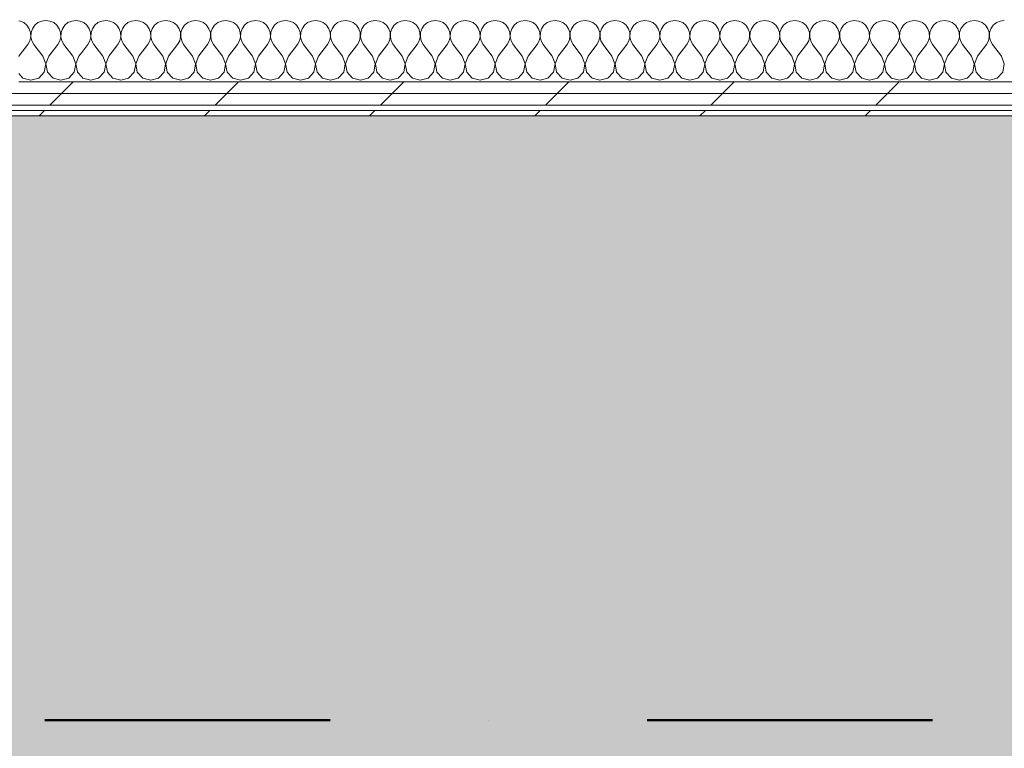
# Model space of a CAD drawing. Header units: millimetres. Extents: x -30280 to 19093, y -19247 to 4746.
# Tile 167 of 198: x -1662 to -567, y -17788 to -16977. Entities that reach past the tile are written whole.
import ezdxf

# ---------------------------------------------------------------- set-up
doc = ezdxf.new("R2010")
doc.units = ezdxf.units.MM
doc.header["$MEASUREMENT"] = 0
doc.linetypes.add('Punto & Rayas', pattern=[670.277762, 317.5, -176.388889, 0, -176.388874])
doc.linetypes.add('Wipeout_Contour', pattern=[1000, 0, -1000])
for name, color, linetype, lineweight, true_color in [('01_2D_Ambit_Pluma_Nº__242', 7, 'Continuous', 50, 0xfb0013), ('14_PAV_Paviment existent_Pluma_Nº__197', 7, 'Continuous', 0, 0xffe68e), ('Nuevo_08_E_Envans secs_Pluma_Nº__102', 7, 'Continuous', 5, 0xcccccc), ('Nuevo_08_E_Envans secs_Pluma_Nº__171', 171, 'Continuous', 13, 0xaaaaff), ('Nuevo_08_E_Envans secs_Pluma_Nº__177', 7, 'Continuous', 15, 0xf7e046)]:
    doc.layers.add(name, color=color, linetype=linetype, lineweight=lineweight, true_color=true_color)
doc.layers.add('14_PAV_Paviment existent', color=7, linetype='Continuous')
doc.layers.add('Nuevo_08_E_Envans secs', color=7, linetype='Continuous')
doc.layers.add('Nuevo_08_E_Envans secs_Pluma_Nº__1', color=7, linetype='Continuous', lineweight=5)
pattern_1 = [(45, (0, 0), (-183.8478, 183.8478), [195, -65]), (45, (7e-14, 183.85), (-183.8478, 183.8478), [195, -65])]

# ---------------------------------------------------------------- blocks, each defined once
blk = doc.blocks.new('Forjado_5_1', base_point=(6678.9, -19246.6))
at = {"layer": '14_PAV_Paviment existent_Pluma_Nº__197', "linetype": 'Continuous', "lineweight": 0, "true_color": 0xffe68e}
blk.add_hatch(color=41, dxfattribs=at).paths.add_polyline_path([(6678.9, -19246.6), (6678.9, -17084), (-28038.7, -17084), (-28050.8, -19246.6)])
at = {"layer": '14_PAV_Paviment existent_Pluma_Nº__197', "color": 41, "linetype": 'Continuous', "lineweight": 0, "true_color": 0xffe68e, "flags": 128}
blk.add_lwpolyline([(6678.9, -19246.6), (-28050.8, -19246.6), (-28038.7, -17084), (6678.9, -17084)], close=True, dxfattribs=at)
blk = doc.blocks.new('*X465')
at = {"layer": 'Nuevo_08_E_Envans secs_Pluma_Nº__102', "color": 254, "linetype": 'Continuous', "lineweight": 5, "true_color": 0xcccccc}
for p, q in [((-1662.1, -16978.3), (-1663.3, -16978.1)), ((-1657.9, -16980.1), (-1662.1, -16978.3)), ((-1654.4, -16983.1), (-1657.9, -16980.1)), ((-1651.8, -16986.9), (-1654.4, -16983.1)), ((-1645.6, -16983.1), (-1648.2, -16986.9)), ((-1642.1, -16980.1), (-1645.6, -16983.1)), ((-1637.9, -16978.3), (-1642.1, -16980.1)), ((-1633.3, -16977.6), (-1637.9, -16978.3)), ((-1628.8, -16978.3), (-1633.3, -16977.6)), ((-1624.6, -16980.1), (-1628.8, -16978.3)), ((-1621, -16983.1), (-1624.6, -16980.1)), ((-1618.4, -16986.9), (-1621, -16983.1)), ((-1612.3, -16983.1), (-1614.9, -16986.9)), ((-1608.8, -16980.1), (-1612.3, -16983.1)), ((-1604.6, -16978.3), (-1608.8, -16980.1)), ((-1600, -16977.6), (-1604.6, -16978.3)), ((-1595.4, -16978.3), (-1600, -16977.6)), ((-1593.3, -16979.2), (-1595.4, -16978.3)), ((-1650.3, -16991.2), (-1651.8, -16986.9)), ((-1650.1, -16995.8), (-1650.3, -16991.2)), ((-1649.7, -16991.2), (-1649.9, -16995.8)), ((-1648.2, -16986.9), (-1649.7, -16991.2)), ((-1617, -16991.2), (-1618.4, -16986.9)), ((-1616.7, -16995.8), (-1617, -16991.2)), ((-1616.4, -16991.2), (-1616.6, -16995.8)), ((-1614.9, -16986.9), (-1616.4, -16991.2)), ((-1663.3, -17017.6), (-1653.3, -17004.3)), ((-1653.3, -17004.3), (-1651.1, -17000.3)), ((-1651.1, -17000.3), (-1650.1, -16995.8)), ((-1649.9, -16995.8), (-1648.9, -17000.3)), ((-1648.9, -17000.3), (-1646.7, -17004.3)), ((-1636.7, -17017.6), (-1646.7, -17004.3)), ((-1630, -17017.6), (-1620, -17004.3)), ((-1620, -17004.3), (-1617.8, -17000.3)), ((-1617.8, -17000.3), (-1616.7, -16995.8)), ((-1616.6, -16995.8), (-1615.6, -17000.3)), ((-1615.6, -17000.3), (-1613.3, -17004.3)), ((-1603.3, -17017.6), (-1613.3, -17004.3)), ((-1596.7, -17017.6), (-1593.4, -17013.2)), ((-1663.3, -17017.6), (-1663.4, -17017.7)), ((-1633.4, -17026.1), (-1636.7, -17017.6)), ((-1635.1, -17035.1), (-1633.4, -17026.1)), ((-1630, -17017.6), (-1633.3, -17026.1)), ((-1633.3, -17026.1), (-1631.6, -17035.1)), ((-1600.1, -17026.1), (-1603.3, -17017.6)), ((-1601.8, -17035.1), (-1600.1, -17026.1)), ((-1596.7, -17017.6), (-1599.9, -17026.1)), ((-1599.9, -17026.1), (-1598.2, -17035.1)), ((-1663.4, -17036.8), (-1658.8, -17041.8)), ((-1641.2, -17041.8), (-1635.1, -17035.1)), ((-1631.6, -17035.1), (-1625.4, -17041.8)), ((-1607.9, -17041.8), (-1601.8, -17035.1)), ((-1598.2, -17035.1), (-1593.4, -17040.4)), ((-1658.8, -17041.8), (-1650, -17044.3)), ((-1650, -17044.3), (-1641.2, -17041.8)), ((-1625.4, -17041.8), (-1616.7, -17044.3)), ((-1616.7, -17044.3), (-1607.9, -17041.8))]:
    blk.add_line(p, q, dxfattribs=at)
blk = doc.blocks.new('*X466')
at = {"layer": 'Nuevo_08_E_Envans secs_Pluma_Nº__102', "color": 254, "linetype": 'Continuous', "lineweight": 5, "true_color": 0xcccccc}
for p, q in [((-1591.2, -16980.1), (-1593.3, -16979.2)), ((-1587.7, -16983.1), (-1591.2, -16980.1)), ((-1585.1, -16986.9), (-1587.7, -16983.1)), ((-1579, -16983.1), (-1581.6, -16986.9)), ((-1575.4, -16980.1), (-1579, -16983.1)), ((-1571.2, -16978.3), (-1575.4, -16980.1)), ((-1566.7, -16977.6), (-1571.2, -16978.3)), ((-1562.1, -16978.3), (-1566.7, -16977.6)), ((-1557.9, -16980.1), (-1562.1, -16978.3)), ((-1554.4, -16983.1), (-1557.9, -16980.1)), ((-1551.8, -16986.9), (-1554.4, -16983.1)), ((-1545.6, -16983.1), (-1548.2, -16986.9)), ((-1542.1, -16980.1), (-1545.6, -16983.1)), ((-1537.9, -16978.3), (-1542.1, -16980.1)), ((-1533.3, -16977.6), (-1537.9, -16978.3)), ((-1528.8, -16978.3), (-1533.3, -16977.6)), ((-1524.6, -16980.1), (-1528.8, -16978.3)), ((-1521, -16983.1), (-1524.6, -16980.1)), ((-1518.4, -16986.9), (-1521, -16983.1)), ((-1512.3, -16983.1), (-1514.9, -16986.9)), ((-1508.8, -16980.1), (-1512.3, -16983.1)), ((-1504.6, -16978.3), (-1508.8, -16980.1)), ((-1500, -16977.6), (-1504.6, -16978.3)), ((-1495.4, -16978.3), (-1500, -16977.6)), ((-1491.2, -16980.1), (-1495.4, -16978.3)), ((-1487.7, -16983.1), (-1491.2, -16980.1)), ((-1485.1, -16986.9), (-1487.7, -16983.1)), ((-1479, -16983.1), (-1481.6, -16986.9)), ((-1475.4, -16980.1), (-1479, -16983.1)), ((-1471.2, -16978.3), (-1475.4, -16980.1)), ((-1466.7, -16977.6), (-1471.2, -16978.3)), ((-1462.1, -16978.3), (-1466.7, -16977.6)), ((-1457.9, -16980.1), (-1462.1, -16978.3)), ((-1454.4, -16983.1), (-1457.9, -16980.1)), ((-1451.8, -16986.9), (-1454.4, -16983.1)), ((-1445.6, -16983.1), (-1448.2, -16986.9)), ((-1442.1, -16980.1), (-1445.6, -16983.1)), ((-1437.9, -16978.3), (-1442.1, -16980.1)), ((-1433.3, -16977.6), (-1437.9, -16978.3)), ((-1428.8, -16978.3), (-1433.3, -16977.6)), ((-1424.6, -16980.1), (-1428.8, -16978.3)), ((-1421, -16983.1), (-1424.6, -16980.1)), ((-1418.4, -16986.9), (-1421, -16983.1)), ((-1412.3, -16983.1), (-1414.9, -16986.9)), ((-1408.8, -16980.1), (-1412.3, -16983.1)), ((-1404.6, -16978.3), (-1408.8, -16980.1)), ((-1400, -16977.6), (-1404.6, -16978.3)), ((-1395.4, -16978.3), (-1400, -16977.6)), ((-1391.2, -16980.1), (-1395.4, -16978.3)), ((-1387.7, -16983.1), (-1391.2, -16980.1)), ((-1385.1, -16986.9), (-1387.7, -16983.1)), ((-1379, -16983.1), (-1381.6, -16986.9)), ((-1375.4, -16980.1), (-1379, -16983.1)), ((-1371.2, -16978.3), (-1375.4, -16980.1)), ((-1366.7, -16977.6), (-1371.2, -16978.3)), ((-1362.1, -16978.3), (-1366.7, -16977.6)), ((-1357.9, -16980.1), (-1362.1, -16978.3)), ((-1354.4, -16983.1), (-1357.9, -16980.1)), ((-1351.8, -16986.9), (-1354.4, -16983.1)), ((-1345.6, -16983.1), (-1348.2, -16986.9)), ((-1342.1, -16980.1), (-1345.6, -16983.1)), ((-1337.9, -16978.3), (-1342.1, -16980.1)), ((-1333.3, -16977.6), (-1337.9, -16978.3)), ((-1328.8, -16978.3), (-1333.3, -16977.6)), ((-1324.6, -16980.1), (-1328.8, -16978.3)), ((-1321, -16983.1), (-1324.6, -16980.1)), ((-1318.4, -16986.9), (-1321, -16983.1)), ((-1312.3, -16983.1), (-1314.9, -16986.9)), ((-1308.8, -16980.1), (-1312.3, -16983.1)), ((-1304.6, -16978.3), (-1308.8, -16980.1)), ((-1300, -16977.6), (-1304.6, -16978.3)), ((-1295.4, -16978.3), (-1300, -16977.6)), ((-1291.2, -16980.1), (-1295.4, -16978.3)), ((-1287.7, -16983.1), (-1291.2, -16980.1)), ((-1285.1, -16986.9), (-1287.7, -16983.1)), ((-1279, -16983.1), (-1281.6, -16986.9)), ((-1275.4, -16980.1), (-1279, -16983.1)), ((-1271.2, -16978.3), (-1275.4, -16980.1)), ((-1266.7, -16977.6), (-1271.2, -16978.3)), ((-1262.1, -16978.3), (-1266.7, -16977.6)), ((-1257.9, -16980.1), (-1262.1, -16978.3)), ((-1254.4, -16983.1), (-1257.9, -16980.1)), ((-1251.8, -16986.9), (-1254.4, -16983.1)), ((-1245.6, -16983.1), (-1248.2, -16986.9)), ((-1242.1, -16980.1), (-1245.6, -16983.1)), ((-1237.9, -16978.3), (-1242.1, -16980.1)), ((-1233.3, -16977.6), (-1237.9, -16978.3)), ((-1228.8, -16978.3), (-1233.3, -16977.6)), ((-1224.6, -16980.1), (-1228.8, -16978.3)), ((-1221, -16983.1), (-1224.6, -16980.1)), ((-1218.4, -16986.9), (-1221, -16983.1)), ((-1212.3, -16983.1), (-1214.9, -16986.9)), ((-1208.8, -16980.1), (-1212.3, -16983.1)), ((-1204.6, -16978.3), (-1208.8, -16980.1)), ((-1200, -16977.6), (-1204.6, -16978.3)), ((-1195.4, -16978.3), (-1200, -16977.6)), ((-1191.2, -16980.1), (-1195.4, -16978.3)), ((-1187.7, -16983.1), (-1191.2, -16980.1)), ((-1185.1, -16986.9), (-1187.7, -16983.1)), ((-1179, -16983.1), (-1181.6, -16986.9)), ((-1175.4, -16980.1), (-1179, -16983.1)), ((-1171.2, -16978.3), (-1175.4, -16980.1)), ((-1166.7, -16977.6), (-1171.2, -16978.3)), ((-1162.1, -16978.3), (-1166.7, -16977.6)), ((-1157.9, -16980.1), (-1162.1, -16978.3)), ((-1154.4, -16983.1), (-1157.9, -16980.1)), ((-1151.8, -16986.9), (-1154.4, -16983.1)), ((-1145.6, -16983.1), (-1148.2, -16986.9)), ((-1142.1, -16980.1), (-1145.6, -16983.1)), ((-1137.9, -16978.3), (-1142.1, -16980.1)), ((-1133.3, -16977.6), (-1137.9, -16978.3)), ((-1128.8, -16978.3), (-1133.3, -16977.6)), ((-1124.6, -16980.1), (-1128.8, -16978.3)), ((-1121, -16983.1), (-1124.6, -16980.1)), ((-1118.4, -16986.9), (-1121, -16983.1)), ((-1112.3, -16983.1), (-1114.9, -16986.9)), ((-1108.8, -16980.1), (-1112.3, -16983.1)), ((-1104.6, -16978.3), (-1108.8, -16980.1)), ((-1100, -16977.6), (-1104.6, -16978.3)), ((-1095.4, -16978.3), (-1100, -16977.6)), ((-1091.2, -16980.1), (-1095.4, -16978.3)), ((-1087.7, -16983.1), (-1091.2, -16980.1)), ((-1085.1, -16986.9), (-1087.7, -16983.1)), ((-1079, -16983.1), (-1081.6, -16986.9)), ((-1075.4, -16980.1), (-1079, -16983.1)), ((-1071.2, -16978.3), (-1075.4, -16980.1)), ((-1066.7, -16977.6), (-1071.2, -16978.3)), ((-1062.1, -16978.3), (-1066.7, -16977.6)), ((-1057.9, -16980.1), (-1062.1, -16978.3)), ((-1054.4, -16983.1), (-1057.9, -16980.1)), ((-1051.8, -16986.9), (-1054.4, -16983.1)), ((-1045.6, -16983.1), (-1048.2, -16986.9)), ((-1042.1, -16980.1), (-1045.6, -16983.1)), ((-1037.9, -16978.3), (-1042.1, -16980.1)), ((-1033.3, -16977.6), (-1037.9, -16978.3)), ((-1028.8, -16978.3), (-1033.3, -16977.6)), ((-1024.6, -16980.1), (-1028.8, -16978.3)), ((-1021, -16983.1), (-1024.6, -16980.1)), ((-1018.4, -16986.9), (-1021, -16983.1)), ((-1012.3, -16983.1), (-1014.9, -16986.9)), ((-1008.8, -16980.1), (-1012.3, -16983.1)), ((-1004.6, -16978.3), (-1008.8, -16980.1)), ((-1000, -16977.6), (-1004.6, -16978.3)), ((-995.4, -16978.3), (-1000, -16977.6)), ((-991.2, -16980.1), (-995.4, -16978.3)), ((-987.7, -16983.1), (-991.2, -16980.1)), ((-985.1, -16986.9), (-987.7, -16983.1)), ((-979, -16983.1), (-981.6, -16986.9)), ((-975.4, -16980.1), (-979, -16983.1)), ((-971.2, -16978.3), (-975.4, -16980.1)), ((-966.7, -16977.6), (-971.2, -16978.3)), ((-962.1, -16978.3), (-966.7, -16977.6)), ((-957.9, -16980.1), (-962.1, -16978.3)), ((-954.4, -16983.1), (-957.9, -16980.1)), ((-951.8, -16986.9), (-954.4, -16983.1)), ((-945.6, -16983.1), (-948.2, -16986.9)), ((-942.1, -16980.1), (-945.6, -16983.1)), ((-937.9, -16978.3), (-942.1, -16980.1)), ((-933.3, -16977.6), (-937.9, -16978.3)), ((-928.8, -16978.3), (-933.3, -16977.6)), ((-924.6, -16980.1), (-928.8, -16978.3)), ((-921, -16983.1), (-924.6, -16980.1)), ((-918.4, -16986.9), (-921, -16983.1)), ((-912.3, -16983.1), (-914.9, -16986.9)), ((-908.8, -16980.1), (-912.3, -16983.1)), ((-904.6, -16978.3), (-908.8, -16980.1)), ((-900, -16977.6), (-904.6, -16978.3)), ((-895.4, -16978.3), (-900, -16977.6)), ((-891.2, -16980.1), (-895.4, -16978.3)), ((-887.7, -16983.1), (-891.2, -16980.1)), ((-885.1, -16986.9), (-887.7, -16983.1)), ((-879, -16983.1), (-881.6, -16986.9)), ((-875.4, -16980.1), (-879, -16983.1)), ((-871.2, -16978.3), (-875.4, -16980.1)), ((-866.7, -16977.6), (-871.2, -16978.3)), ((-862.1, -16978.3), (-866.7, -16977.6)), ((-857.9, -16980.1), (-862.1, -16978.3)), ((-854.4, -16983.1), (-857.9, -16980.1)), ((-851.8, -16986.9), (-854.4, -16983.1)), ((-845.6, -16983.1), (-848.2, -16986.9)), ((-842.1, -16980.1), (-845.6, -16983.1)), ((-837.9, -16978.3), (-842.1, -16980.1)), ((-833.3, -16977.6), (-837.9, -16978.3)), ((-828.8, -16978.3), (-833.3, -16977.6)), ((-824.6, -16980.1), (-828.8, -16978.3)), ((-821, -16983.1), (-824.6, -16980.1)), ((-818.4, -16986.9), (-821, -16983.1)), ((-812.3, -16983.1), (-814.9, -16986.9)), ((-808.8, -16980.1), (-812.3, -16983.1)), ((-804.6, -16978.3), (-808.8, -16980.1)), ((-800, -16977.6), (-804.6, -16978.3)), ((-795.4, -16978.3), (-800, -16977.6)), ((-791.2, -16980.1), (-795.4, -16978.3)), ((-787.7, -16983.1), (-791.2, -16980.1)), ((-785.1, -16986.9), (-787.7, -16983.1)), ((-779, -16983.1), (-781.6, -16986.9)), ((-775.4, -16980.1), (-779, -16983.1)), ((-771.2, -16978.3), (-775.4, -16980.1)), ((-766.7, -16977.6), (-771.2, -16978.3)), ((-762.1, -16978.3), (-766.7, -16977.6)), ((-757.9, -16980.1), (-762.1, -16978.3)), ((-754.4, -16983.1), (-757.9, -16980.1)), ((-751.8, -16986.9), (-754.4, -16983.1)), ((-745.6, -16983.1), (-748.2, -16986.9)), ((-742.1, -16980.1), (-745.6, -16983.1)), ((-737.9, -16978.3), (-742.1, -16980.1)), ((-733.3, -16977.6), (-737.9, -16978.3)), ((-728.8, -16978.3), (-733.3, -16977.6)), ((-724.6, -16980.1), (-728.8, -16978.3)), ((-721, -16983.1), (-724.6, -16980.1)), ((-718.4, -16986.9), (-721, -16983.1)), ((-712.3, -16983.1), (-714.9, -16986.9)), ((-708.8, -16980.1), (-712.3, -16983.1)), ((-704.6, -16978.3), (-708.8, -16980.1)), ((-700, -16977.6), (-704.6, -16978.3)), ((-695.4, -16978.3), (-700, -16977.6)), ((-691.2, -16980.1), (-695.4, -16978.3)), ((-687.7, -16983.1), (-691.2, -16980.1)), ((-685.1, -16986.9), (-687.7, -16983.1)), ((-679, -16983.1), (-681.6, -16986.9)), ((-675.4, -16980.1), (-679, -16983.1)), ((-671.2, -16978.3), (-675.4, -16980.1)), ((-666.7, -16977.6), (-671.2, -16978.3)), ((-662.1, -16978.3), (-666.7, -16977.6)), ((-657.9, -16980.1), (-662.1, -16978.3)), ((-654.4, -16983.1), (-657.9, -16980.1)), ((-651.8, -16986.9), (-654.4, -16983.1)), ((-645.6, -16983.1), (-648.2, -16986.9)), ((-642.1, -16980.1), (-645.6, -16983.1)), ((-637.9, -16978.3), (-642.1, -16980.1)), ((-633.3, -16977.6), (-637.9, -16978.3)), ((-628.8, -16978.3), (-633.3, -16977.6)), ((-624.6, -16980.1), (-628.8, -16978.3)), ((-621, -16983.1), (-624.6, -16980.1)), ((-618.4, -16986.9), (-621, -16983.1)), ((-612.3, -16983.1), (-614.9, -16986.9)), ((-608.8, -16980.1), (-612.3, -16983.1)), ((-604.6, -16978.3), (-608.8, -16980.1)), ((-600, -16977.6), (-604.6, -16978.3)), ((-595.4, -16978.3), (-600, -16977.6)), ((-591.2, -16980.1), (-595.4, -16978.3)), ((-587.7, -16983.1), (-591.2, -16980.1)), ((-585.1, -16986.9), (-587.7, -16983.1)), ((-579, -16983.1), (-581.6, -16986.9)), ((-575.4, -16980.1), (-579, -16983.1)), ((-571.2, -16978.3), (-575.4, -16980.1)), ((-566.7, -16977.6), (-571.2, -16978.3)), ((-1583.6, -16991.2), (-1585.1, -16986.9)), ((-1583.4, -16995.8), (-1583.6, -16991.2)), ((-1583, -16991.2), (-1583.3, -16995.8)), ((-1581.6, -16986.9), (-1583, -16991.2)), ((-1550.3, -16991.2), (-1551.8, -16986.9)), ((-1550.1, -16995.8), (-1550.3, -16991.2)), ((-1549.7, -16991.2), (-1549.9, -16995.8)), ((-1548.2, -16986.9), (-1549.7, -16991.2)), ((-1517, -16991.2), (-1518.4, -16986.9)), ((-1516.7, -16995.8), (-1517, -16991.2)), ((-1516.4, -16991.2), (-1516.6, -16995.8)), ((-1514.9, -16986.9), (-1516.4, -16991.2)), ((-1483.6, -16991.2), (-1485.1, -16986.9)), ((-1483.4, -16995.8), (-1483.6, -16991.2)), ((-1483, -16991.2), (-1483.3, -16995.8)), ((-1481.6, -16986.9), (-1483, -16991.2)), ((-1450.3, -16991.2), (-1451.8, -16986.9)), ((-1450.1, -16995.8), (-1450.3, -16991.2)), ((-1449.7, -16991.2), (-1449.9, -16995.8)), ((-1448.2, -16986.9), (-1449.7, -16991.2)), ((-1417, -16991.2), (-1418.4, -16986.9)), ((-1416.7, -16995.8), (-1417, -16991.2)), ((-1416.4, -16991.2), (-1416.6, -16995.8)), ((-1414.9, -16986.9), (-1416.4, -16991.2)), ((-1383.6, -16991.2), (-1385.1, -16986.9)), ((-1383.4, -16995.8), (-1383.6, -16991.2)), ((-1383, -16991.2), (-1383.3, -16995.8)), ((-1381.6, -16986.9), (-1383, -16991.2)), ((-1350.3, -16991.2), (-1351.8, -16986.9)), ((-1350.1, -16995.8), (-1350.3, -16991.2)), ((-1349.7, -16991.2), (-1349.9, -16995.8)), ((-1348.2, -16986.9), (-1349.7, -16991.2)), ((-1317, -16991.2), (-1318.4, -16986.9)), ((-1316.7, -16995.8), (-1317, -16991.2)), ((-1316.4, -16991.2), (-1316.6, -16995.8)), ((-1314.9, -16986.9), (-1316.4, -16991.2)), ((-1283.6, -16991.2), (-1285.1, -16986.9)), ((-1283.4, -16995.8), (-1283.6, -16991.2)), ((-1283, -16991.2), (-1283.3, -16995.8)), ((-1281.6, -16986.9), (-1283, -16991.2)), ((-1250.3, -16991.2), (-1251.8, -16986.9)), ((-1250.1, -16995.8), (-1250.3, -16991.2)), ((-1249.7, -16991.2), (-1249.9, -16995.8)), ((-1248.2, -16986.9), (-1249.7, -16991.2)), ((-1217, -16991.2), (-1218.4, -16986.9)), ((-1216.7, -16995.8), (-1217, -16991.2)), ((-1216.4, -16991.2), (-1216.6, -16995.8)), ((-1214.9, -16986.9), (-1216.4, -16991.2)), ((-1183.6, -16991.2), (-1185.1, -16986.9)), ((-1183.4, -16995.8), (-1183.6, -16991.2)), ((-1183, -16991.2), (-1183.3, -16995.8)), ((-1181.6, -16986.9), (-1183, -16991.2)), ((-1150.3, -16991.2), (-1151.8, -16986.9)), ((-1150.1, -16995.8), (-1150.3, -16991.2)), ((-1149.7, -16991.2), (-1149.9, -16995.8)), ((-1148.2, -16986.9), (-1149.7, -16991.2)), ((-1117, -16991.2), (-1118.4, -16986.9)), ((-1116.7, -16995.8), (-1117, -16991.2)), ((-1116.4, -16991.2), (-1116.6, -16995.8)), ((-1114.9, -16986.9), (-1116.4, -16991.2)), ((-1083.6, -16991.2), (-1085.1, -16986.9)), ((-1083.4, -16995.8), (-1083.6, -16991.2)), ((-1083, -16991.2), (-1083.3, -16995.8)), ((-1081.6, -16986.9), (-1083, -16991.2)), ((-1050.3, -16991.2), (-1051.8, -16986.9)), ((-1050.1, -16995.8), (-1050.3, -16991.2)), ((-1049.7, -16991.2), (-1049.9, -16995.8)), ((-1048.2, -16986.9), (-1049.7, -16991.2)), ((-1017, -16991.2), (-1018.4, -16986.9)), ((-1016.7, -16995.8), (-1017, -16991.2)), ((-1016.4, -16991.2), (-1016.6, -16995.8)), ((-1014.9, -16986.9), (-1016.4, -16991.2)), ((-983.6, -16991.2), (-985.1, -16986.9)), ((-983.4, -16995.8), (-983.6, -16991.2)), ((-983, -16991.2), (-983.3, -16995.8)), ((-981.6, -16986.9), (-983, -16991.2)), ((-950.3, -16991.2), (-951.8, -16986.9)), ((-950.1, -16995.8), (-950.3, -16991.2)), ((-949.7, -16991.2), (-949.9, -16995.8)), ((-948.2, -16986.9), (-949.7, -16991.2)), ((-917, -16991.2), (-918.4, -16986.9)), ((-916.7, -16995.8), (-917, -16991.2)), ((-916.4, -16991.2), (-916.6, -16995.8)), ((-914.9, -16986.9), (-916.4, -16991.2)), ((-883.6, -16991.2), (-885.1, -16986.9)), ((-883.4, -16995.8), (-883.6, -16991.2)), ((-883, -16991.2), (-883.3, -16995.8)), ((-881.6, -16986.9), (-883, -16991.2)), ((-850.3, -16991.2), (-851.8, -16986.9)), ((-850.1, -16995.8), (-850.3, -16991.2)), ((-849.7, -16991.2), (-849.9, -16995.8)), ((-848.2, -16986.9), (-849.7, -16991.2)), ((-817, -16991.2), (-818.4, -16986.9)), ((-816.7, -16995.8), (-817, -16991.2)), ((-816.4, -16991.2), (-816.6, -16995.8)), ((-814.9, -16986.9), (-816.4, -16991.2)), ((-783.6, -16991.2), (-785.1, -16986.9)), ((-783.4, -16995.8), (-783.6, -16991.2)), ((-783, -16991.2), (-783.3, -16995.8)), ((-781.6, -16986.9), (-783, -16991.2)), ((-750.3, -16991.2), (-751.8, -16986.9)), ((-750.1, -16995.8), (-750.3, -16991.2)), ((-749.7, -16991.2), (-749.9, -16995.8)), ((-748.2, -16986.9), (-749.7, -16991.2)), ((-717, -16991.2), (-718.4, -16986.9)), ((-716.7, -16995.8), (-717, -16991.2)), ((-716.4, -16991.2), (-716.6, -16995.8)), ((-714.9, -16986.9), (-716.4, -16991.2)), ((-683.6, -16991.2), (-685.1, -16986.9)), ((-683.4, -16995.8), (-683.6, -16991.2)), ((-683, -16991.2), (-683.3, -16995.8)), ((-681.6, -16986.9), (-683, -16991.2)), ((-650.3, -16991.2), (-651.8, -16986.9)), ((-650.1, -16995.8), (-650.3, -16991.2)), ((-649.7, -16991.2), (-649.9, -16995.8)), ((-648.2, -16986.9), (-649.7, -16991.2)), ((-617, -16991.2), (-618.4, -16986.9)), ((-616.7, -16995.8), (-617, -16991.2)), ((-616.4, -16991.2), (-616.6, -16995.8)), ((-614.9, -16986.9), (-616.4, -16991.2)), ((-583.6, -16991.2), (-585.1, -16986.9)), ((-583.4, -16995.8), (-583.6, -16991.2)), ((-583, -16991.2), (-583.3, -16995.8)), ((-581.6, -16986.9), (-583, -16991.2)), ((-1593.4, -17013.2), (-1586.7, -17004.3)), ((-1586.7, -17004.3), (-1584.4, -17000.3)), ((-1584.4, -17000.3), (-1583.4, -16995.8)), ((-1583.3, -16995.8), (-1582.2, -17000.3)), ((-1582.2, -17000.3), (-1580, -17004.3)), ((-1570, -17017.6), (-1580, -17004.3)), ((-1563.3, -17017.6), (-1553.3, -17004.3)), ((-1553.3, -17004.3), (-1551.1, -17000.3)), ((-1551.1, -17000.3), (-1550.1, -16995.8)), ((-1549.9, -16995.8), (-1548.9, -17000.3)), ((-1548.9, -17000.3), (-1546.7, -17004.3)), ((-1536.7, -17017.6), (-1546.7, -17004.3)), ((-1530, -17017.6), (-1520, -17004.3)), ((-1520, -17004.3), (-1517.8, -17000.3)), ((-1517.8, -17000.3), (-1516.7, -16995.8)), ((-1516.6, -16995.8), (-1515.6, -17000.3)), ((-1515.6, -17000.3), (-1513.3, -17004.3)), ((-1503.3, -17017.6), (-1513.3, -17004.3)), ((-1496.7, -17017.6), (-1486.7, -17004.3)), ((-1486.7, -17004.3), (-1484.4, -17000.3)), ((-1484.4, -17000.3), (-1483.4, -16995.8)), ((-1483.3, -16995.8), (-1482.2, -17000.3)), ((-1482.2, -17000.3), (-1480, -17004.3)), ((-1470, -17017.6), (-1480, -17004.3)), ((-1463.3, -17017.6), (-1453.3, -17004.3)), ((-1453.3, -17004.3), (-1451.1, -17000.3)), ((-1451.1, -17000.3), (-1450.1, -16995.8)), ((-1449.9, -16995.8), (-1448.9, -17000.3)), ((-1448.9, -17000.3), (-1446.7, -17004.3)), ((-1436.7, -17017.6), (-1446.7, -17004.3)), ((-1430, -17017.6), (-1420, -17004.3)), ((-1420, -17004.3), (-1417.8, -17000.3)), ((-1417.8, -17000.3), (-1416.7, -16995.8)), ((-1416.6, -16995.8), (-1415.6, -17000.3)), ((-1415.6, -17000.3), (-1413.3, -17004.3)), ((-1403.3, -17017.6), (-1413.3, -17004.3)), ((-1396.7, -17017.6), (-1386.7, -17004.3)), ((-1386.7, -17004.3), (-1384.4, -17000.3)), ((-1384.4, -17000.3), (-1383.4, -16995.8)), ((-1383.3, -16995.8), (-1382.2, -17000.3)), ((-1382.2, -17000.3), (-1380, -17004.3)), ((-1370, -17017.6), (-1380, -17004.3)), ((-1363.3, -17017.6), (-1353.3, -17004.3)), ((-1353.3, -17004.3), (-1351.1, -17000.3)), ((-1351.1, -17000.3), (-1350.1, -16995.8)), ((-1349.9, -16995.8), (-1348.9, -17000.3)), ((-1348.9, -17000.3), (-1346.7, -17004.3)), ((-1336.7, -17017.6), (-1346.7, -17004.3)), ((-1330, -17017.6), (-1320, -17004.3)), ((-1320, -17004.3), (-1317.8, -17000.3)), ((-1317.8, -17000.3), (-1316.7, -16995.8)), ((-1316.6, -16995.8), (-1315.6, -17000.3)), ((-1315.6, -17000.3), (-1313.3, -17004.3)), ((-1303.3, -17017.6), (-1313.3, -17004.3)), ((-1296.7, -17017.6), (-1286.7, -17004.3)), ((-1286.7, -17004.3), (-1284.4, -17000.3)), ((-1284.4, -17000.3), (-1283.4, -16995.8)), ((-1283.3, -16995.8), (-1282.2, -17000.3)), ((-1282.2, -17000.3), (-1280, -17004.3)), ((-1270, -17017.6), (-1280, -17004.3)), ((-1263.3, -17017.6), (-1253.3, -17004.3)), ((-1253.3, -17004.3), (-1251.1, -17000.3)), ((-1251.1, -17000.3), (-1250.1, -16995.8)), ((-1249.9, -16995.8), (-1248.9, -17000.3)), ((-1248.9, -17000.3), (-1246.7, -17004.3)), ((-1236.7, -17017.6), (-1246.7, -17004.3)), ((-1230, -17017.6), (-1220, -17004.3)), ((-1220, -17004.3), (-1217.8, -17000.3)), ((-1217.8, -17000.3), (-1216.7, -16995.8)), ((-1216.6, -16995.8), (-1215.6, -17000.3)), ((-1215.6, -17000.3), (-1213.3, -17004.3)), ((-1203.3, -17017.6), (-1213.3, -17004.3)), ((-1196.7, -17017.6), (-1186.7, -17004.3)), ((-1186.7, -17004.3), (-1184.4, -17000.3)), ((-1184.4, -17000.3), (-1183.4, -16995.8)), ((-1183.3, -16995.8), (-1182.2, -17000.3)), ((-1182.2, -17000.3), (-1180, -17004.3)), ((-1170, -17017.6), (-1180, -17004.3)), ((-1163.3, -17017.6), (-1153.3, -17004.3)), ((-1153.3, -17004.3), (-1151.1, -17000.3)), ((-1151.1, -17000.3), (-1150.1, -16995.8)), ((-1149.9, -16995.8), (-1148.9, -17000.3)), ((-1148.9, -17000.3), (-1146.7, -17004.3)), ((-1136.7, -17017.6), (-1146.7, -17004.3)), ((-1130, -17017.6), (-1120, -17004.3)), ((-1120, -17004.3), (-1117.8, -17000.3)), ((-1117.8, -17000.3), (-1116.7, -16995.8)), ((-1116.6, -16995.8), (-1115.6, -17000.3)), ((-1115.6, -17000.3), (-1113.3, -17004.3)), ((-1103.3, -17017.6), (-1113.3, -17004.3)), ((-1096.7, -17017.6), (-1086.7, -17004.3)), ((-1086.7, -17004.3), (-1084.4, -17000.3)), ((-1084.4, -17000.3), (-1083.4, -16995.8)), ((-1083.3, -16995.8), (-1082.2, -17000.3)), ((-1082.2, -17000.3), (-1080, -17004.3)), ((-1070, -17017.6), (-1080, -17004.3)), ((-1063.3, -17017.6), (-1053.3, -17004.3)), ((-1053.3, -17004.3), (-1051.1, -17000.3)), ((-1051.1, -17000.3), (-1050.1, -16995.8)), ((-1049.9, -16995.8), (-1048.9, -17000.3)), ((-1048.9, -17000.3), (-1046.7, -17004.3)), ((-1036.7, -17017.6), (-1046.7, -17004.3)), ((-1030, -17017.6), (-1020, -17004.3)), ((-1020, -17004.3), (-1017.8, -17000.3)), ((-1017.8, -17000.3), (-1016.7, -16995.8)), ((-1016.6, -16995.8), (-1015.6, -17000.3)), ((-1015.6, -17000.3), (-1013.3, -17004.3)), ((-1003.3, -17017.6), (-1013.3, -17004.3)), ((-996.7, -17017.6), (-986.7, -17004.3)), ((-986.7, -17004.3), (-984.4, -17000.3)), ((-984.4, -17000.3), (-983.4, -16995.8)), ((-983.3, -16995.8), (-982.2, -17000.3)), ((-982.2, -17000.3), (-980, -17004.3)), ((-970, -17017.6), (-980, -17004.3)), ((-963.3, -17017.6), (-953.3, -17004.3)), ((-953.3, -17004.3), (-951.1, -17000.3)), ((-951.1, -17000.3), (-950.1, -16995.8)), ((-949.9, -16995.8), (-948.9, -17000.3)), ((-948.9, -17000.3), (-946.7, -17004.3)), ((-936.7, -17017.6), (-946.7, -17004.3)), ((-930, -17017.6), (-920, -17004.3)), ((-920, -17004.3), (-917.8, -17000.3)), ((-917.8, -17000.3), (-916.7, -16995.8)), ((-916.6, -16995.8), (-915.6, -17000.3)), ((-915.6, -17000.3), (-913.3, -17004.3)), ((-903.3, -17017.6), (-913.3, -17004.3)), ((-896.7, -17017.6), (-886.7, -17004.3)), ((-886.7, -17004.3), (-884.4, -17000.3)), ((-884.4, -17000.3), (-883.4, -16995.8)), ((-883.3, -16995.8), (-882.2, -17000.3)), ((-882.2, -17000.3), (-880, -17004.3)), ((-870, -17017.6), (-880, -17004.3)), ((-863.3, -17017.6), (-853.3, -17004.3)), ((-853.3, -17004.3), (-851.1, -17000.3)), ((-851.1, -17000.3), (-850.1, -16995.8)), ((-849.9, -16995.8), (-848.9, -17000.3)), ((-848.9, -17000.3), (-846.7, -17004.3)), ((-836.7, -17017.6), (-846.7, -17004.3)), ((-830, -17017.6), (-820, -17004.3)), ((-820, -17004.3), (-817.8, -17000.3)), ((-817.8, -17000.3), (-816.7, -16995.8)), ((-816.6, -16995.8), (-815.6, -17000.3)), ((-815.6, -17000.3), (-813.3, -17004.3)), ((-803.3, -17017.6), (-813.3, -17004.3)), ((-796.7, -17017.6), (-786.7, -17004.3)), ((-786.7, -17004.3), (-784.4, -17000.3)), ((-784.4, -17000.3), (-783.4, -16995.8)), ((-783.3, -16995.8), (-782.2, -17000.3)), ((-782.2, -17000.3), (-780, -17004.3)), ((-770, -17017.6), (-780, -17004.3)), ((-763.3, -17017.6), (-753.3, -17004.3)), ((-753.3, -17004.3), (-751.1, -17000.3)), ((-751.1, -17000.3), (-750.1, -16995.8)), ((-749.9, -16995.8), (-748.9, -17000.3)), ((-748.9, -17000.3), (-746.7, -17004.3)), ((-736.7, -17017.6), (-746.7, -17004.3)), ((-730, -17017.6), (-720, -17004.3)), ((-720, -17004.3), (-717.8, -17000.3)), ((-717.8, -17000.3), (-716.7, -16995.8)), ((-716.6, -16995.8), (-715.6, -17000.3)), ((-715.6, -17000.3), (-713.3, -17004.3)), ((-703.3, -17017.6), (-713.3, -17004.3)), ((-696.7, -17017.6), (-686.7, -17004.3)), ((-686.7, -17004.3), (-684.4, -17000.3)), ((-684.4, -17000.3), (-683.4, -16995.8)), ((-683.3, -16995.8), (-682.2, -17000.3)), ((-682.2, -17000.3), (-680, -17004.3)), ((-670, -17017.6), (-680, -17004.3)), ((-663.3, -17017.6), (-653.3, -17004.3)), ((-653.3, -17004.3), (-651.1, -17000.3)), ((-651.1, -17000.3), (-650.1, -16995.8)), ((-649.9, -16995.8), (-648.9, -17000.3)), ((-648.9, -17000.3), (-646.7, -17004.3)), ((-636.7, -17017.6), (-646.7, -17004.3)), ((-630, -17017.6), (-620, -17004.3)), ((-620, -17004.3), (-617.8, -17000.3)), ((-617.8, -17000.3), (-616.7, -16995.8)), ((-616.6, -16995.8), (-615.6, -17000.3)), ((-615.6, -17000.3), (-613.3, -17004.3)), ((-603.3, -17017.6), (-613.3, -17004.3)), ((-596.7, -17017.6), (-586.7, -17004.3)), ((-586.7, -17004.3), (-584.4, -17000.3)), ((-584.4, -17000.3), (-583.4, -16995.8)), ((-583.3, -16995.8), (-582.2, -17000.3)), ((-582.2, -17000.3), (-580, -17004.3)), ((-570, -17017.6), (-580, -17004.3)), ((-1566.7, -17026.1), (-1570, -17017.6)), ((-1568.4, -17035.1), (-1566.7, -17026.1)), ((-1563.3, -17017.6), (-1566.6, -17026.1)), ((-1566.6, -17026.1), (-1564.9, -17035.1)), ((-1533.4, -17026.1), (-1536.7, -17017.6)), ((-1535.1, -17035.1), (-1533.4, -17026.1)), ((-1530, -17017.6), (-1533.3, -17026.1)), ((-1533.3, -17026.1), (-1531.6, -17035.1)), ((-1500.1, -17026.1), (-1503.3, -17017.6)), ((-1501.8, -17035.1), (-1500.1, -17026.1)), ((-1496.7, -17017.6), (-1499.9, -17026.1)), ((-1499.9, -17026.1), (-1498.2, -17035.1)), ((-1466.7, -17026.1), (-1470, -17017.6)), ((-1468.4, -17035.1), (-1466.7, -17026.1)), ((-1463.3, -17017.6), (-1466.6, -17026.1)), ((-1466.6, -17026.1), (-1464.9, -17035.1)), ((-1433.4, -17026.1), (-1436.7, -17017.6)), ((-1435.1, -17035.1), (-1433.4, -17026.1)), ((-1430, -17017.6), (-1433.3, -17026.1)), ((-1433.3, -17026.1), (-1431.6, -17035.1)), ((-1400.1, -17026.1), (-1403.3, -17017.6)), ((-1401.8, -17035.1), (-1400.1, -17026.1)), ((-1396.7, -17017.6), (-1399.9, -17026.1)), ((-1399.9, -17026.1), (-1398.2, -17035.1)), ((-1366.7, -17026.1), (-1370, -17017.6)), ((-1368.4, -17035.1), (-1366.7, -17026.1)), ((-1363.3, -17017.6), (-1366.6, -17026.1)), ((-1366.6, -17026.1), (-1364.9, -17035.1)), ((-1333.4, -17026.1), (-1336.7, -17017.6)), ((-1335.1, -17035.1), (-1333.4, -17026.1)), ((-1330, -17017.6), (-1333.3, -17026.1)), ((-1333.3, -17026.1), (-1331.6, -17035.1)), ((-1300.1, -17026.1), (-1303.3, -17017.6)), ((-1301.8, -17035.1), (-1300.1, -17026.1)), ((-1296.7, -17017.6), (-1299.9, -17026.1)), ((-1299.9, -17026.1), (-1298.2, -17035.1)), ((-1266.7, -17026.1), (-1270, -17017.6)), ((-1268.4, -17035.1), (-1266.7, -17026.1)), ((-1263.3, -17017.6), (-1266.6, -17026.1)), ((-1266.6, -17026.1), (-1264.9, -17035.1)), ((-1233.4, -17026.1), (-1236.7, -17017.6)), ((-1235.1, -17035.1), (-1233.4, -17026.1)), ((-1230, -17017.6), (-1233.3, -17026.1)), ((-1233.3, -17026.1), (-1231.6, -17035.1)), ((-1200.1, -17026.1), (-1203.3, -17017.6)), ((-1201.8, -17035.1), (-1200.1, -17026.1)), ((-1196.7, -17017.6), (-1199.9, -17026.1)), ((-1199.9, -17026.1), (-1198.2, -17035.1)), ((-1166.7, -17026.1), (-1170, -17017.6)), ((-1168.4, -17035.1), (-1166.7, -17026.1)), ((-1163.3, -17017.6), (-1166.6, -17026.1)), ((-1166.6, -17026.1), (-1164.9, -17035.1)), ((-1133.4, -17026.1), (-1136.7, -17017.6)), ((-1135.1, -17035.1), (-1133.4, -17026.1)), ((-1130, -17017.6), (-1133.3, -17026.1)), ((-1133.3, -17026.1), (-1131.6, -17035.1)), ((-1100.1, -17026.1), (-1103.3, -17017.6)), ((-1101.8, -17035.1), (-1100.1, -17026.1)), ((-1096.7, -17017.6), (-1099.9, -17026.1)), ((-1099.9, -17026.1), (-1098.2, -17035.1)), ((-1066.7, -17026.1), (-1070, -17017.6)), ((-1068.4, -17035.1), (-1066.7, -17026.1)), ((-1063.3, -17017.6), (-1066.6, -17026.1)), ((-1066.6, -17026.1), (-1064.9, -17035.1)), ((-1033.4, -17026.1), (-1036.7, -17017.6)), ((-1035.1, -17035.1), (-1033.4, -17026.1)), ((-1030, -17017.6), (-1033.3, -17026.1)), ((-1033.3, -17026.1), (-1031.6, -17035.1)), ((-1000.1, -17026.1), (-1003.3, -17017.6)), ((-1001.8, -17035.1), (-1000.1, -17026.1)), ((-996.7, -17017.6), (-999.9, -17026.1)), ((-999.9, -17026.1), (-998.2, -17035.1)), ((-966.7, -17026.1), (-970, -17017.6)), ((-968.4, -17035.1), (-966.7, -17026.1)), ((-963.3, -17017.6), (-966.6, -17026.1)), ((-966.6, -17026.1), (-964.9, -17035.1)), ((-933.4, -17026.1), (-936.7, -17017.6)), ((-935.1, -17035.1), (-933.4, -17026.1)), ((-930, -17017.6), (-933.3, -17026.1)), ((-933.3, -17026.1), (-931.6, -17035.1)), ((-900.1, -17026.1), (-903.3, -17017.6)), ((-901.8, -17035.1), (-900.1, -17026.1)), ((-896.7, -17017.6), (-899.9, -17026.1)), ((-899.9, -17026.1), (-898.2, -17035.1)), ((-866.7, -17026.1), (-870, -17017.6)), ((-868.4, -17035.1), (-866.7, -17026.1)), ((-863.3, -17017.6), (-866.6, -17026.1)), ((-866.6, -17026.1), (-864.9, -17035.1)), ((-833.4, -17026.1), (-836.7, -17017.6)), ((-835.1, -17035.1), (-833.4, -17026.1)), ((-830, -17017.6), (-833.3, -17026.1)), ((-833.3, -17026.1), (-831.6, -17035.1)), ((-800.1, -17026.1), (-803.3, -17017.6)), ((-801.8, -17035.1), (-800.1, -17026.1)), ((-796.7, -17017.6), (-799.9, -17026.1)), ((-799.9, -17026.1), (-798.2, -17035.1)), ((-766.7, -17026.1), (-770, -17017.6)), ((-768.4, -17035.1), (-766.7, -17026.1)), ((-763.3, -17017.6), (-766.6, -17026.1)), ((-766.6, -17026.1), (-764.9, -17035.1)), ((-733.4, -17026.1), (-736.7, -17017.6)), ((-735.1, -17035.1), (-733.4, -17026.1)), ((-730, -17017.6), (-733.3, -17026.1)), ((-733.3, -17026.1), (-731.6, -17035.1)), ((-700.1, -17026.1), (-703.3, -17017.6)), ((-701.8, -17035.1), (-700.1, -17026.1)), ((-696.7, -17017.6), (-699.9, -17026.1)), ((-699.9, -17026.1), (-698.2, -17035.1)), ((-666.7, -17026.1), (-670, -17017.6)), ((-668.4, -17035.1), (-666.7, -17026.1)), ((-663.3, -17017.6), (-666.6, -17026.1)), ((-666.6, -17026.1), (-664.9, -17035.1)), ((-633.4, -17026.1), (-636.7, -17017.6)), ((-635.1, -17035.1), (-633.4, -17026.1)), ((-630, -17017.6), (-633.3, -17026.1)), ((-633.3, -17026.1), (-631.6, -17035.1)), ((-600.1, -17026.1), (-603.3, -17017.6)), ((-601.8, -17035.1), (-600.1, -17026.1)), ((-596.7, -17017.6), (-599.9, -17026.1)), ((-599.9, -17026.1), (-598.2, -17035.1)), ((-566.7, -17026.1), (-570, -17017.6)), ((-568.4, -17035.1), (-566.7, -17026.1)), ((-1574.6, -17041.8), (-1568.4, -17035.1)), ((-1564.9, -17035.1), (-1558.8, -17041.8)), ((-1541.2, -17041.8), (-1535.1, -17035.1)), ((-1531.6, -17035.1), (-1525.4, -17041.8)), ((-1507.9, -17041.8), (-1501.8, -17035.1)), ((-1498.2, -17035.1), (-1492.1, -17041.8)), ((-1474.6, -17041.8), (-1468.4, -17035.1)), ((-1464.9, -17035.1), (-1458.8, -17041.8)), ((-1441.2, -17041.8), (-1435.1, -17035.1)), ((-1431.6, -17035.1), (-1425.4, -17041.8)), ((-1407.9, -17041.8), (-1401.8, -17035.1)), ((-1398.2, -17035.1), (-1392.1, -17041.8)), ((-1374.6, -17041.8), (-1368.4, -17035.1)), ((-1364.9, -17035.1), (-1358.8, -17041.8)), ((-1341.2, -17041.8), (-1335.1, -17035.1)), ((-1331.6, -17035.1), (-1325.4, -17041.8)), ((-1307.9, -17041.8), (-1301.8, -17035.1)), ((-1298.2, -17035.1), (-1292.1, -17041.8)), ((-1274.6, -17041.8), (-1268.4, -17035.1)), ((-1264.9, -17035.1), (-1258.8, -17041.8)), ((-1241.2, -17041.8), (-1235.1, -17035.1)), ((-1231.6, -17035.1), (-1225.4, -17041.8)), ((-1207.9, -17041.8), (-1201.8, -17035.1)), ((-1198.2, -17035.1), (-1192.1, -17041.8)), ((-1174.6, -17041.8), (-1168.4, -17035.1)), ((-1164.9, -17035.1), (-1158.8, -17041.8)), ((-1141.2, -17041.8), (-1135.1, -17035.1)), ((-1131.6, -17035.1), (-1125.4, -17041.8)), ((-1107.9, -17041.8), (-1101.8, -17035.1)), ((-1098.2, -17035.1), (-1092.1, -17041.8)), ((-1074.6, -17041.8), (-1068.4, -17035.1)), ((-1064.9, -17035.1), (-1058.8, -17041.8)), ((-1041.2, -17041.8), (-1035.1, -17035.1)), ((-1031.6, -17035.1), (-1025.4, -17041.8)), ((-1007.9, -17041.8), (-1001.8, -17035.1)), ((-998.2, -17035.1), (-992.1, -17041.8)), ((-974.6, -17041.8), (-968.4, -17035.1)), ((-964.9, -17035.1), (-958.8, -17041.8)), ((-941.2, -17041.8), (-935.1, -17035.1)), ((-931.6, -17035.1), (-925.4, -17041.8)), ((-907.9, -17041.8), (-901.8, -17035.1)), ((-898.2, -17035.1), (-892.1, -17041.8)), ((-874.6, -17041.8), (-868.4, -17035.1)), ((-864.9, -17035.1), (-858.8, -17041.8)), ((-841.2, -17041.8), (-835.1, -17035.1)), ((-831.6, -17035.1), (-825.4, -17041.8)), ((-807.9, -17041.8), (-801.8, -17035.1)), ((-798.2, -17035.1), (-792.1, -17041.8)), ((-774.6, -17041.8), (-768.4, -17035.1)), ((-764.9, -17035.1), (-758.8, -17041.8)), ((-741.2, -17041.8), (-735.1, -17035.1)), ((-731.6, -17035.1), (-725.4, -17041.8)), ((-707.9, -17041.8), (-701.8, -17035.1)), ((-698.2, -17035.1), (-692.1, -17041.8)), ((-674.6, -17041.8), (-668.4, -17035.1)), ((-664.9, -17035.1), (-658.8, -17041.8)), ((-641.2, -17041.8), (-635.1, -17035.1)), ((-631.6, -17035.1), (-625.4, -17041.8)), ((-607.9, -17041.8), (-601.8, -17035.1)), ((-598.2, -17035.1), (-592.1, -17041.8)), ((-574.6, -17041.8), (-568.4, -17035.1)), ((-1593.4, -17040.4), (-1592.1, -17041.8)), ((-1592.1, -17041.8), (-1583.3, -17044.3)), ((-1583.3, -17044.3), (-1574.6, -17041.8)), ((-1558.8, -17041.8), (-1550, -17044.3)), ((-1550, -17044.3), (-1541.2, -17041.8)), ((-1525.4, -17041.8), (-1516.7, -17044.3)), ((-1516.7, -17044.3), (-1507.9, -17041.8)), ((-1492.1, -17041.8), (-1483.3, -17044.3)), ((-1483.3, -17044.3), (-1474.6, -17041.8)), ((-1458.8, -17041.8), (-1450, -17044.3)), ((-1450, -17044.3), (-1441.2, -17041.8)), ((-1425.4, -17041.8), (-1416.7, -17044.3)), ((-1416.7, -17044.3), (-1407.9, -17041.8)), ((-1392.1, -17041.8), (-1383.3, -17044.3)), ((-1383.3, -17044.3), (-1374.6, -17041.8)), ((-1358.8, -17041.8), (-1350, -17044.3)), ((-1350, -17044.3), (-1341.2, -17041.8)), ((-1325.4, -17041.8), (-1316.7, -17044.3)), ((-1316.7, -17044.3), (-1307.9, -17041.8)), ((-1292.1, -17041.8), (-1283.3, -17044.3)), ((-1283.3, -17044.3), (-1274.6, -17041.8)), ((-1258.8, -17041.8), (-1250, -17044.3)), ((-1250, -17044.3), (-1241.2, -17041.8)), ((-1225.4, -17041.8), (-1216.7, -17044.3)), ((-1216.7, -17044.3), (-1207.9, -17041.8)), ((-1192.1, -17041.8), (-1183.3, -17044.3)), ((-1183.3, -17044.3), (-1174.6, -17041.8)), ((-1158.8, -17041.8), (-1150, -17044.3)), ((-1150, -17044.3), (-1141.2, -17041.8)), ((-1125.4, -17041.8), (-1116.7, -17044.3)), ((-1116.7, -17044.3), (-1107.9, -17041.8)), ((-1092.1, -17041.8), (-1083.3, -17044.3)), ((-1083.3, -17044.3), (-1074.6, -17041.8)), ((-1058.8, -17041.8), (-1050, -17044.3)), ((-1050, -17044.3), (-1041.2, -17041.8)), ((-1025.4, -17041.8), (-1016.7, -17044.3)), ((-1016.7, -17044.3), (-1007.9, -17041.8)), ((-992.1, -17041.8), (-983.3, -17044.3)), ((-983.3, -17044.3), (-974.6, -17041.8)), ((-958.8, -17041.8), (-950, -17044.3)), ((-950, -17044.3), (-941.2, -17041.8)), ((-925.4, -17041.8), (-916.7, -17044.3)), ((-916.7, -17044.3), (-907.9, -17041.8)), ((-892.1, -17041.8), (-883.3, -17044.3)), ((-883.3, -17044.3), (-874.6, -17041.8)), ((-858.8, -17041.8), (-850, -17044.3)), ((-850, -17044.3), (-841.2, -17041.8)), ((-825.4, -17041.8), (-816.7, -17044.3)), ((-816.7, -17044.3), (-807.9, -17041.8)), ((-792.1, -17041.8), (-783.3, -17044.3)), ((-783.3, -17044.3), (-774.6, -17041.8)), ((-758.8, -17041.8), (-750, -17044.3)), ((-750, -17044.3), (-741.2, -17041.8)), ((-725.4, -17041.8), (-716.7, -17044.3)), ((-716.7, -17044.3), (-707.9, -17041.8)), ((-692.1, -17041.8), (-683.3, -17044.3)), ((-683.3, -17044.3), (-674.6, -17041.8)), ((-658.8, -17041.8), (-650, -17044.3)), ((-650, -17044.3), (-641.2, -17041.8)), ((-625.4, -17041.8), (-616.7, -17044.3)), ((-616.7, -17044.3), (-607.9, -17041.8)), ((-592.1, -17041.8), (-583.3, -17044.3)), ((-583.3, -17044.3), (-574.6, -17041.8))]:
    blk.add_line(p, q, dxfattribs=at)
blk = doc.blocks.new('Muro_124_1', base_point=(-1743.3, -17084))
at = {"color": 254, "linetype": 'Wipeout_Contour', "lineweight": 0, "ltscale": 68450.303392}
blk.add_wipeout([(-1743.3, -17072), (428.9, -17072), (428.9, -17059), (-1743.3, -17059)], dxfattribs=at).dxf.layer = 'Nuevo_08_E_Envans secs'
at = {"color": 254, "linetype": 'Wipeout_Contour', "lineweight": 0, "ltscale": 68512.133265}
blk.add_wipeout([(-1743.3, -17084), (428.9, -17084), (428.9, -17078), (-1743.3, -17078)], dxfattribs=at).dxf.layer = 'Nuevo_08_E_Envans secs'
at = {"layer": 'Nuevo_08_E_Envans secs_Pluma_Nº__171', "linetype": 'Continuous', "lineweight": 13, "true_color": 0xaaaaff}
h = blk.add_hatch(dxfattribs=at)
h.set_pattern_fill('Panellat_HPL_0001', color=161, style=0, pattern_type=2)
h.set_pattern_definition(pattern_1)
h.paths.add_polyline_path([(-1743.3, -17084), (428.9, -17084), (428.9, -17078), (-1743.3, -17078)])
at = {"layer": 'Nuevo_08_E_Envans secs_Pluma_Nº__177', "linetype": 'Continuous', "lineweight": 15, "true_color": 0xf7e046}
h = blk.add_hatch(dxfattribs=at)
h.set_pattern_fill('Panellat_HPL_0001', color=53, style=0, pattern_type=2)
h.set_pattern_definition(pattern_1)
h.paths.add_polyline_path([(-1743.3, -17072), (428.9, -17072), (428.9, -17059), (-1743.3, -17059)])
at = {"layer": 'Nuevo_08_E_Envans secs_Pluma_Nº__1', "color": 7, "linetype": 'Continuous', "lineweight": 5}
for p, q in [((-1743.3, -17072), (428.9, -17072)), ((-1743.3, -17078), (428.9, -17078))]:
    blk.add_line(p, q, dxfattribs=at)
at = {"layer": 'Nuevo_08_E_Envans secs_Pluma_Nº__1', "color": 7, "linetype": 'Continuous', "lineweight": 5, "flags": 128}
blk.add_lwpolyline([(-1743.3, -17084), (428.9, -17084)], dxfattribs=at)
at = {"color": 254, "linetype": 'Wipeout_Contour', "lineweight": 0, "ltscale": 68398.446312}
blk.add_wipeout([(-1743.3, -17059), (428.9, -17059), (428.9, -17046), (-1743.3, -17046)], dxfattribs=at).dxf.layer = 'Nuevo_08_E_Envans secs'
at = {"layer": 'Nuevo_08_E_Envans secs_Pluma_Nº__177', "linetype": 'Continuous', "lineweight": 15, "true_color": 0xf7e046}
h = blk.add_hatch(dxfattribs=at)
h.set_pattern_fill('Panellat_HPL_0001', color=53, style=0, pattern_type=2)
h.set_pattern_definition(pattern_1)
h.paths.add_polyline_path([(-1743.3, -17059), (428.9, -17059), (428.9, -17046), (-1743.3, -17046)])
at = {"layer": 'Nuevo_08_E_Envans secs_Pluma_Nº__1', "color": 7, "linetype": 'Continuous', "lineweight": 5}
for p, q in [((-1663.4, -17046), (-1593.4, -17046)), ((-1593.4, -17046), (388.9, -17046)), ((-1743.3, -17059), (428.9, -17059))]:
    blk.add_line(p, q, dxfattribs=at)
at = {"layer": 'Nuevo_08_E_Envans secs', "color": 7, "lineweight": 20}
for name in ['*X465', '*X466']:
    blk.add_blockref(name, (0, 0), dxfattribs=at)

msp = doc.modelspace()

# ---------------------------------------------------------------- linework, layer by layer
at = {"layer": '01_2D_Ambit_Pluma_Nº__242', "color": 1, "linetype": 'Punto & Rayas', "lineweight": 50, "true_color": 0xfb0013, "flags": 128}
msp.add_lwpolyline([(-28416.6, -2249.6), (-28416.6, 4745.9), (7590.1, 4745.9), (7590.1, -1864.5), (6642.9, -1864.5), (6642.9, -11392.7), (6642.9, -17756.6), (-18985.9, -17756.6), (-18985.9, -11834.9), (-2447.9, -11834.9), (-2447.9, -2249.6)], close=True, dxfattribs=at)

# ---------------------------------------------------------------- block references
at = {"layer": '14_PAV_Paviment existent', "color": 41, "linetype": 'Continuous', "lineweight": 0, "true_color": 0xffe68e}
msp.add_blockref('Forjado_5_1', (6678.9, -19246.6), dxfattribs=at)

# ---------------------------------------------------------------- next in the draw order: block references
at = {"layer": 'Nuevo_08_E_Envans secs', "color": 7, "lineweight": 20}
msp.add_blockref('Muro_124_1', (-1743.3, -17084), dxfattribs=at)

doc.saveas('drawing.dxf')
